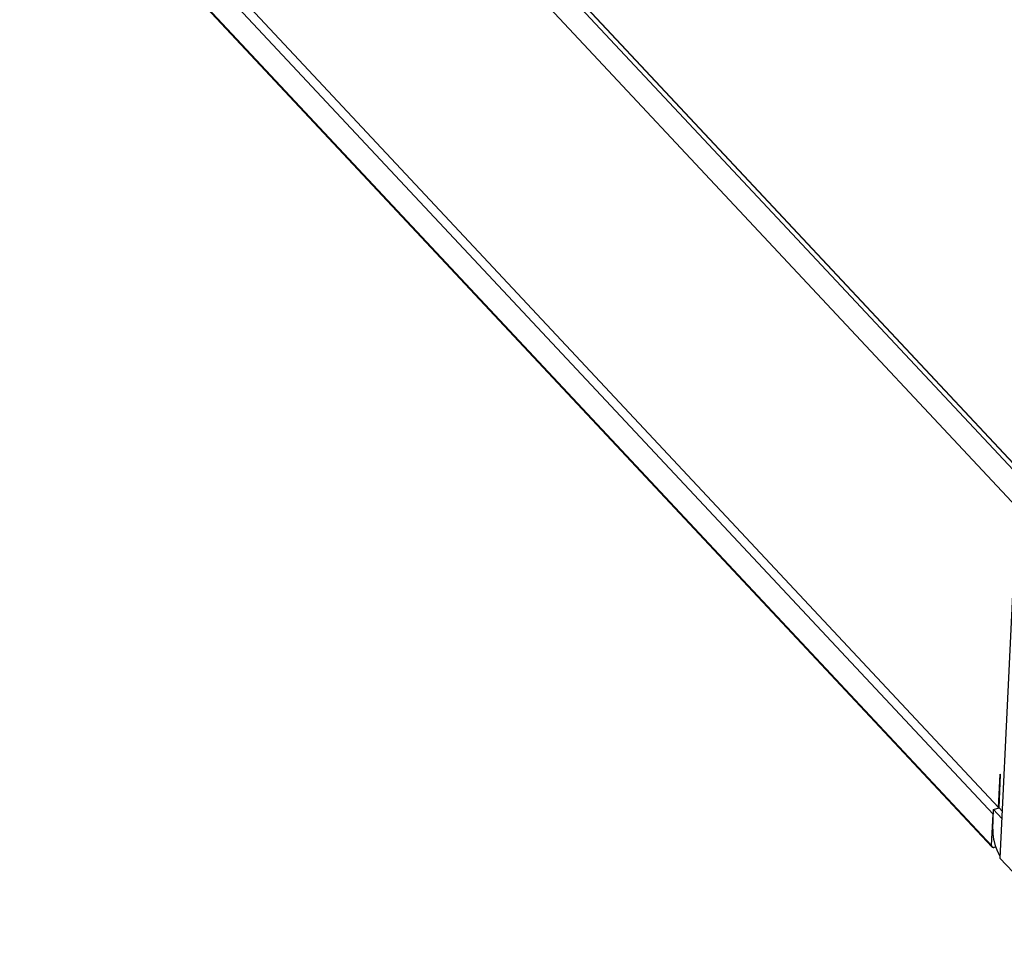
# Model space of a CAD drawing. Extents: x 0 to 841, y 0 to 594.
# Tile 41 of 121: x 737 to 751, y 132 to 145. Entities that reach past the tile are written whole.
import ezdxf

# ---------------------------------------------------------------- set-up
doc = ezdxf.new("R2010")
doc.units = 0
doc.header["$LTSCALE"] = 46.255
doc.layers.get('0').update_dxf_attribs({"linetype": 'CONTINUOUS'})
doc.layers.add('CHAMFERS', color=7, linetype='CONTINUOUS')
doc.layers.add('ROUNDS', color=7, linetype='CONTINUOUS')

msp = doc.modelspace()

# ---------------------------------------------------------------- linework, layer by layer
at = {"color": 7, "linetype": 'CONTINUOUS'}
for p, q in [((721.743, 170.231), (750.97, 139.003)), ((750.713, 134.584), (750.707, 134.59)), ((750.69, 134.102), (750.713, 134.584)), ((750.612, 134.078), (750.69, 134.102)), ((750.612, 134.078), (750.73, 133.951)), ((750.69, 134.102), (750.735, 134.054))]:
    msp.add_line(p, q, dxfattribs=at)
at = {"layer": 'CHAMFERS', "color": 7, "linetype": 'CONTINUOUS'}
for p, q in [((721.698, 170.181), (750.966, 138.91)), ((721.739, 170.229), (750.97, 138.997)), ((750.944, 138.452), (721.676, 169.723)), ((721.433, 165.179), (750.603, 134.012)), ((721.514, 165.275), (750.684, 134.108)), ((750.684, 134.108), (750.707, 134.59)), ((750.61, 134.02), (750.603, 134.012)), ((750.684, 134.108), (750.674, 134.097)), ((750.581, 133.562), (750.603, 134.012))]:
    msp.add_line(p, q, dxfattribs=at)
at = {"layer": 'ROUNDS', "color": 7, "linetype": 'CONTINUOUS'}
for p, q in [((750.581, 133.562), (721.411, 164.729)), ((750.588, 133.541), (721.418, 164.708)), ((751.438, 148.843), (750.703, 133.378)), ((750.599, 133.796), (750.612, 134.078)), ((750.623, 133.535), (750.641, 133.541)), ((750.703, 133.378), (751.842, 132.161))]:
    msp.add_line(p, q, dxfattribs=at)
for points in [[(750.599, 133.796), (750.599, 133.791), (750.599, 133.786), (750.598, 133.78), (750.598, 133.775), (750.598, 133.769), (750.599, 133.764), (750.599, 133.758), (750.599, 133.752), (750.599, 133.747), (750.6, 133.741), (750.6, 133.735), (750.6, 133.729), (750.601, 133.723), (750.601, 133.717), (750.602, 133.711), (750.603, 133.705), (750.604, 133.699), (750.604, 133.693), (750.605, 133.687), (750.606, 133.681), (750.607, 133.674), (750.608, 133.668), (750.609, 133.662), (750.61, 133.656), (750.612, 133.649), (750.613, 133.643), (750.614, 133.637), (750.616, 133.63), (750.617, 133.624), (750.619, 133.618), (750.62, 133.612), (750.622, 133.605), (750.623, 133.599), (750.625, 133.593), (750.627, 133.586), (750.629, 133.58), (750.631, 133.574), (750.632, 133.567), (750.634, 133.561), (750.636, 133.555), (750.639, 133.549), (750.641, 133.543), (750.643, 133.536), (750.645, 133.53), (750.647, 133.524), (750.65, 133.518), (750.652, 133.512), (750.654, 133.506), (750.657, 133.5), (750.659, 133.494), (750.662, 133.488), (750.664, 133.482), (750.667, 133.476), (750.669, 133.471), (750.672, 133.465), (750.675, 133.459), (750.677, 133.454), (750.68, 133.448), (750.683, 133.443), (750.686, 133.437), (750.689, 133.432), (750.691, 133.426), (750.694, 133.421), (750.697, 133.416), (750.7, 133.411), (750.703, 133.406), (750.704, 133.404)], [(750.581, 133.562), (750.581, 133.561), (750.581, 133.56), (750.581, 133.558), (750.581, 133.557), (750.582, 133.556), (750.582, 133.555), (750.582, 133.554), (750.582, 133.553), (750.582, 133.551), (750.583, 133.55), (750.583, 133.549), (750.584, 133.548), (750.584, 133.547), (750.584, 133.546), (750.585, 133.545), (750.586, 133.545), (750.586, 133.544), (750.587, 133.543), (750.587, 133.542), (750.588, 133.541)], [(750.588, 133.541), (750.589, 133.54), (750.59, 133.54), (750.59, 133.539), (750.591, 133.538), (750.592, 133.538), (750.593, 133.537), (750.594, 133.537), (750.595, 133.536), (750.596, 133.536), (750.597, 133.535), (750.598, 133.535), (750.599, 133.534), (750.6, 133.534), (750.601, 133.534), (750.602, 133.534), (750.604, 133.533), (750.605, 133.533), (750.606, 133.533), (750.607, 133.533), (750.608, 133.533), (750.61, 133.533), (750.611, 133.533), (750.612, 133.533), (750.613, 133.533), (750.615, 133.533), (750.616, 133.534), (750.617, 133.534), (750.619, 133.534), (750.62, 133.534), (750.621, 133.535), (750.623, 133.535)]]:
    msp.add_lwpolyline(points, dxfattribs=at)

doc.saveas('drawing.dxf')
